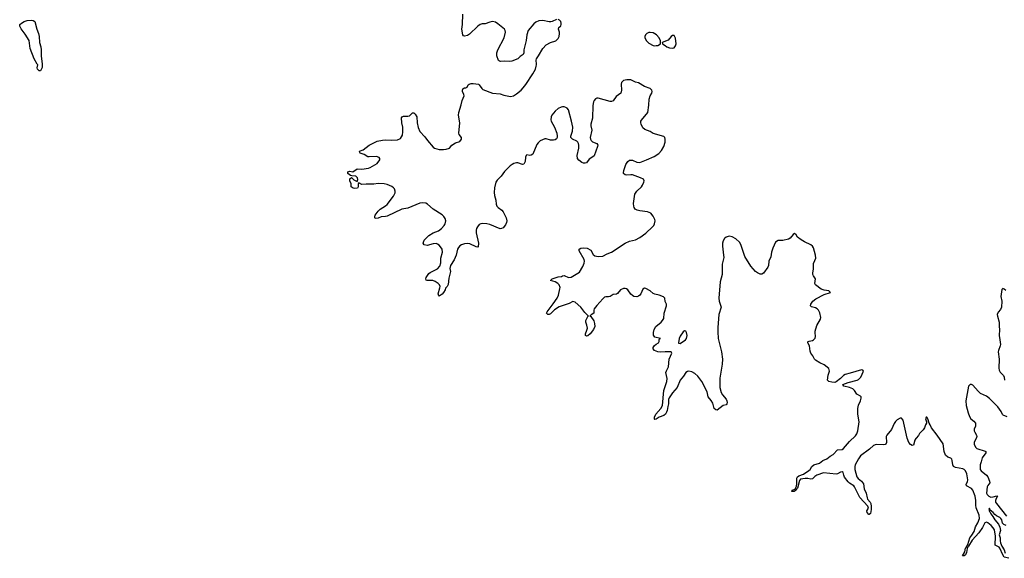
# Model space of a CAD drawing. Header units: inches. Extents: x 2005975 to 2217453, y 644152 to 846769.
# Tile 77 of 162: x 2107949 to 2121191, y 713354 to 720596. Entities that reach past the tile are written whole.
import ezdxf

# ---------------------------------------------------------------- set-up
doc = ezdxf.new("R2010")
doc.units = ezdxf.units.IN
doc.header["$MEASUREMENT"] = 0
for name, color, linetype in [('C1701', 7, 'Continuous'), ('C1702', 7, 'Continuous'), ('C1711', 7, 'Continuous'), ('C1712', 7, 'Continuous'), ('C1721', 7, 'Continuous')]:
    doc.layers.add(name, color=color, linetype=linetype)

msp = doc.modelspace()

# ---------------------------------------------------------------- linework, layer by layer
at = {"layer": 'C1701', "color": 6, "elevation": 300}
msp.add_lwpolyline([(2108251, 720000), (2108252, 719990), (2108250, 719955), (2108230, 719907), (2108210, 719909), (2108189, 719930), (2108186, 719950), (2108192, 719990), (2108186, 720000)], dxfattribs=at)
at = {"layer": 'C1702', "color": 6, "elevation": 300}
msp.add_lwpolyline([(2108186, 720000), (2108144, 720070), (2108092, 720210), (2108075, 720315), (2108023, 720403), (2107970, 720471), (2107949, 720510), (2107952, 720530), (2107973, 720550), (2108009, 720570), (2108050, 720584), (2108109, 720589), (2108130, 720585), (2108152, 720572), (2108180, 720470), (2108203, 720410), (2108210, 720370), (2108214, 720290), (2108233, 720230), (2108240, 720190), (2108238, 720110), (2108251, 720000)], dxfattribs=at)
at = {"layer": 'C1711', "color": 6, "elevation": 300}
msp.add_lwpolyline([(2120000, 714963), (2119990, 714944), (2119970, 714877), (2119950, 714872), (2119930, 714885), (2119909, 714910), (2119885, 714970), (2119833, 715210), (2119810, 715236), (2119790, 715238), (2119750, 715216), (2119730, 715192), (2119710, 715165), (2119674, 715086), (2119610, 715010), (2119603, 714990), (2119607, 714910), (2119600, 714890), (2119590, 714882), (2119570, 714878), (2119470, 714884), (2119432, 714870), (2119379, 714821), (2119257, 714730), (2119230, 714692), (2119186, 714610), (2119179, 714590), (2119180, 714550), (2119206, 714450), (2119226, 714426), (2119272, 714390), (2119296, 714356), (2119308, 714290), (2119332, 714232), (2119345, 714165), (2119352, 714150), (2119387, 714110), (2119398, 714090), (2119402, 714050), (2119401, 714010), (2119390, 713956), (2119376, 713944), (2119370, 713943), (2119349, 713970), (2119344, 713990), (2119363, 714030), (2119357, 714057), (2119248, 714170), (2119177, 714317), (2119166, 714330), (2119110, 714364), (2119090, 714383), (2119044, 714444), (2119033, 714470), (2119026, 714506), (2119010, 714517), (2118990, 714511), (2118950, 714491), (2118930, 714487), (2118759, 714501), (2118668, 714472), (2118644, 714456), (2118610, 714421), (2118590, 714418), (2118550, 714428), (2118512, 714428), (2118450, 714417), (2118439, 714401), (2118410, 714298), (2118396, 714284), (2118390, 714270), (2118377, 714263), (2118367, 714250), (2118333, 714250), (2118336, 714270), (2118377, 714283), (2118390, 714316), (2118397, 714323), (2118403, 714357), (2118403, 714430), (2118410, 714450), (2118430, 714464), (2118490, 714484), (2118564, 714536), (2118582, 714550), (2118604, 714590), (2118629, 714610), (2118705, 714635), (2118750, 714668), (2118803, 714690), (2118850, 714728), (2118890, 714749), (2118947, 714813), (2119010, 714818), (2119027, 714830), (2119110, 714925), (2119190, 714999), (2119210, 715028), (2119223, 715070), (2119241, 715190), (2119220, 715290), (2119222, 715370), (2119229, 715411), (2119259, 715470), (2119266, 715506), (2119264, 715524), (2119256, 715536), (2119210, 715559), (2119177, 715610), (2119153, 715633), (2119110, 715650), (2119035, 715670), (2119018, 715690), (2119090, 715717), (2119211, 715749), (2119230, 715760), (2119260, 715790), (2119297, 715870), (2119290, 715882), (2119270, 715886), (2119119, 715841), (2119050, 715825), (2119030, 715813), (2118987, 715770), (2118930, 715725), (2118910, 715718), (2118870, 715720), (2118833, 715730), (2118812, 715750), (2118823, 715817), (2118839, 715870), (2118838, 715890), (2118830, 715905), (2118770, 715955), (2118710, 715980), (2118650, 716017), (2118637, 716030), (2118615, 716075), (2118590, 716111), (2118579, 716139), (2118570, 716210), (2118547, 716250), (2118550, 716263), (2118554, 716270), (2118565, 716275), (2118610, 716283), (2118626, 716290), (2118648, 716312), (2118654, 716334), (2118647, 716390), (2118649, 716410), (2118670, 716482), (2118720, 716570), (2118722, 716590), (2118710, 716654), (2118692, 716690), (2118673, 716710), (2118650, 716722), (2118597, 716737), (2118585, 716750), (2118589, 716770), (2118617, 716810), (2118656, 716844), (2118770, 716899), (2118853, 716930), (2118830, 716952), (2118770, 716960), (2118730, 716974), (2118653, 717033), (2118645, 717050), (2118653, 717110), (2118626, 717150), (2118618, 717170), (2118617, 717190), (2118623, 717243), (2118623, 717317), (2118644, 717356), (2118655, 717390), (2118650, 717430), (2118623, 717530), (2118611, 717551), (2118590, 717570), (2118504, 717610), (2118457, 717637), (2118412, 717672), (2118390, 717705), (2118370, 717721), (2118350, 717706), (2118310, 717660), (2118290, 717647), (2118214, 717626), (2118150, 717628), (2118115, 717605), (2118078, 717522), (2118061, 717470), (2118051, 717409), (2118024, 717350), (2118022, 717290), (2118011, 717269), (2117951, 717189), (2117930, 717175), (2117910, 717174), (2117870, 717191), (2117846, 717210), (2117782, 717282), (2117702, 717410), (2117650, 717575), (2117630, 717605), (2117580, 717650), (2117530, 717678), (2117490, 717685), (2117450, 717671), (2117430, 717655), (2117410, 717623), (2117401, 717590), (2117400, 717550), (2117416, 717430), (2117417, 717397), (2117397, 717310), (2117398, 717170), (2117370, 717070), (2117353, 716850), (2117355, 716810), (2117383, 716730), (2117352, 716630), (2117338, 716458), (2117338, 716398), (2117344, 716310), (2117389, 716129), (2117400, 716030), (2117396, 715964), (2117364, 715776), (2117365, 715650), (2117383, 715583), (2117402, 715550), (2117450, 715494), (2117460, 715470), (2117462, 715450), (2117460, 715430), (2117450, 715419), (2117410, 715407), (2117330, 715345), (2117310, 715348), (2117290, 715370), (2117270, 715440), (2117250, 715476), (2117207, 715527), (2117194, 715590), (2117122, 715730), (2117070, 715801), (2117030, 715840), (2116990, 715863), (2116950, 715869), (2116930, 715864), (2116910, 715851), (2116878, 715802), (2116832, 715750), (2116791, 715650), (2116730, 715581), (2116685, 715510), (2116677, 715490), (2116676, 715430), (2116666, 715394), (2116658, 715342), (2116650, 715317), (2116633, 715290), (2116610, 715273), (2116549, 715251), (2116510, 715224), (2116490, 715218), (2116485, 715225), (2116486, 715250), (2116506, 715290), (2116574, 715370), (2116596, 715410), (2116613, 715610), (2116651, 715730), (2116658, 715770), (2116639, 715850), (2116646, 715874), (2116677, 715930), (2116684, 716030), (2116719, 716110), (2116711, 716131), (2116630, 716132), (2116565, 716125), (2116530, 716129), (2116488, 716150), (2116470, 716170), (2116470, 716190), (2116486, 716214), (2116508, 716232), (2116541, 716250), (2116549, 716270), (2116549, 716291), (2116554, 716306), (2116566, 716310), (2116490, 716325), (2116474, 716354), (2116472, 716390), (2116480, 716430), (2116503, 716470), (2116575, 716530), (2116594, 716550), (2116610, 716576), (2116617, 716650), (2116647, 716750), (2116646, 716770), (2116630, 716808), (2116625, 716850), (2116609, 716870), (2116550, 716892), (2116490, 716906), (2116470, 716916), (2116430, 716952), (2116370, 716981), (2116350, 716986), (2116330, 716973), (2116302, 716910), (2116288, 716892), (2116270, 716879), (2116250, 716871), (2116210, 716874), (2116190, 716886), (2116170, 716906), (2116130, 716963), (2116110, 716977), (2116090, 716983), (2116070, 716982), (2116030, 716964), (2115990, 716916), (2115974, 716906), (2115930, 716901), (2115890, 716876), (2115870, 716870), (2115830, 716870), (2115816, 716864), (2115790, 716843), (2115710, 716754), (2115677, 716710), (2115670, 716690), (2115671, 716650), (2115633, 716627), (2115618, 716610), (2115630, 716603), (2115669, 716549), (2115680, 716510), (2115683, 716470), (2115666, 716430), (2115621, 716370), (2115590, 716345), (2115570, 716341), (2115559, 716350), (2115558, 716370), (2115578, 716422), (2115584, 716450), (2115578, 716490), (2115565, 716530), (2115565, 716550), (2115590, 716606), (2115598, 716610), (2115550, 716659), (2115497, 716730), (2115420, 716800), (2115390, 716805), (2115340, 716780), (2115205, 716735), (2115144, 716696), (2115090, 716642), (2115070, 716633), (2115052, 716632), (2115041, 716641), (2115036, 716650), (2115042, 716670), (2115126, 716774), (2115178, 716850), (2115194, 716890), (2115215, 716975), (2115216, 716996), (2115206, 717030), (2115187, 717050), (2115150, 717070), (2115090, 717090), (2115112, 717110), (2115190, 717138), (2115235, 717145), (2115250, 717153), (2115270, 717155), (2115330, 717130), (2115367, 717133), (2115480, 717200), (2115524, 717276), (2115540, 717320), (2115544, 717350), (2115539, 717370), (2115472, 717490), (2115474, 717510), (2115497, 717523), (2115530, 717528), (2115582, 717522), (2115630, 717497), (2115660, 717440), (2115683, 717423), (2115730, 717410), (2115790, 717417), (2115850, 717447), (2115910, 717469), (2116090, 717590), (2116150, 717617), (2116230, 717635), (2116290, 717666), (2116370, 717724), (2116460, 717810), (2116476, 717830), (2116485, 717850), (2116495, 717890), (2116491, 717910), (2116470, 717952), (2116436, 717996), (2116394, 718014), (2116290, 718026), (2116254, 718034), (2116228, 718050), (2116213, 718070), (2116208, 718088), (2116206, 718126), (2116221, 718250), (2116248, 718292), (2116310, 718347), (2116326, 718370), (2116344, 718410), (2116346, 718430), (2116337, 718450), (2116298, 718470), (2116190, 718508), (2116168, 718512), (2116110, 718504), (2116090, 718510), (2116071, 718530), (2116070, 718538), (2116073, 718570), (2116103, 718650), (2116130, 718691), (2116150, 718705), (2116171, 718709), (2116190, 718707), (2116250, 718679), (2116290, 718675), (2116381, 718710), (2116482, 718758), (2116545, 718795), (2116583, 718837), (2116611, 718890), (2116628, 718950), (2116630, 718990), (2116624, 719010), (2116610, 719024), (2116470, 719064), (2116430, 719091), (2116358, 719118), (2116330, 719144), (2116306, 719190), (2116302, 719210), (2116304, 719230), (2116310, 719243), (2116396, 719350), (2116412, 719448), (2116414, 719526), (2116430, 719570), (2116453, 719610), (2116456, 719630), (2116449, 719650), (2116429, 719670), (2116350, 719697), (2116270, 719746), (2116230, 719756), (2116170, 719786), (2116113, 719787), (2116070, 719776), (2116042, 719750), (2116040, 719730), (2116043, 719650), (2116032, 719610), (2115970, 719563), (2115930, 719505), (2115910, 719496), (2115890, 719497), (2115730, 719542), (2115710, 719540), (2115691, 719530), (2115675, 719510), (2115665, 719490), (2115658, 719442), (2115653, 719270), (2115632, 719190), (2115632, 719170), (2115646, 719110), (2115622, 719010), (2115624, 718990), (2115634, 718970), (2115655, 718955), (2115712, 718930), (2115724, 718910), (2115722, 718890), (2115675, 718765), (2115659, 718750), (2115610, 718720), (2115570, 718672), (2115555, 718665), (2115530, 718668), (2115510, 718677), (2115470, 718707), (2115452, 718730), (2115445, 718770), (2115468, 718870), (2115470, 718910), (2115464, 718930), (2115456, 718950), (2115444, 718964), (2115384, 718990), (2115363, 719010), (2115360, 719030), (2115383, 719097), (2115387, 719150), (2115371, 719230), (2115330, 719383), (2115310, 719407), (2115295, 719415), (2115270, 719424), (2115250, 719425), (2115230, 719420), (2115190, 719400), (2115150, 719368), (2115106, 719310), (2115097, 719290), (2115091, 719250), (2115095, 719230), (2115141, 719150), (2115175, 719070), (2115179, 719030), (2115176, 719010), (2115167, 718993), (2115150, 718980), (2115130, 718975), (2115090, 718978), (2115030, 718993), (2115010, 718992), (2114950, 718966), (2114921, 718939), (2114903, 718917), (2114850, 718788), (2114830, 718775), (2114810, 718770), (2114770, 718777), (2114760, 718770), (2114753, 718747), (2114749, 718690), (2114730, 718654), (2114710, 718650), (2114650, 718669), (2114630, 718670), (2114597, 718663), (2114571, 718649), (2114544, 718630), (2114470, 718555), (2114423, 718490), (2114370, 718437), (2114353, 718410), (2114333, 718333), (2114331, 718271), (2114334, 718230), (2114351, 718170), (2114356, 718116), (2114366, 718090), (2114383, 718070), (2114433, 718033), (2114450, 718013), (2114493, 717930), (2114500, 717890), (2114498, 717870), (2114484, 717836), (2114450, 717798), (2114430, 717788), (2114410, 717784), (2114270, 717841), (2114230, 717853), (2114170, 717857), (2114150, 717853), (2114130, 717841), (2114105, 717810), (2114094, 717790), (2114090, 717766), (2114090, 717730), (2114118, 717590), (2114117, 717543), (2114110, 717536), (2114090, 717540), (2114002, 717582), (2113970, 717587), (2113930, 717581), (2113892, 717568), (2113870, 717553), (2113850, 717532), (2113838, 717510), (2113818, 717430), (2113793, 717367), (2113742, 717290), (2113735, 717250), (2113741, 717210), (2113738, 717190), (2113719, 717121), (2113710, 717037), (2113698, 717010), (2113676, 716984), (2113670, 716964), (2113650, 716930), (2113630, 716907), (2113590, 716879), (2113584, 716884), (2113575, 716910), (2113601, 716990), (2113603, 717010), (2113594, 717030), (2113576, 717050), (2113537, 717077), (2113507, 717087), (2113427, 717087), (2113415, 717095), (2113413, 717110), (2113416, 717130), (2113450, 717183), (2113470, 717197), (2113570, 717245), (2113599, 717281), (2113612, 717328), (2113611, 717390), (2113634, 717470), (2113629, 717510), (2113610, 717542), (2113590, 717563), (2113570, 717579), (2113550, 717586), (2113510, 717582), (2113430, 717561), (2113390, 717570), (2113375, 717590), (2113390, 717630), (2113450, 717692), (2113510, 717728), (2113581, 717759), (2113620, 717790), (2113656, 717830), (2113671, 717850), (2113678, 717870), (2113679, 717890), (2113670, 717921), (2113652, 717950), (2113630, 717970), (2113510, 718050), (2113435, 718115), (2113410, 718128), (2113370, 718134), (2113330, 718128), (2113170, 718062), (2113090, 718049), (2112890, 717955), (2112870, 717950), (2112810, 717946), (2112770, 717926), (2112730, 717922), (2112724, 717930), (2112724, 717944), (2112730, 717967), (2112770, 718023), (2112796, 718050), (2112868, 718092), (2112890, 718110), (2112975, 718225), (2112998, 718270), (2113000, 718290), (2112990, 718322), (2112977, 718337), (2112953, 718353), (2112890, 718382), (2112850, 718391), (2112770, 718394), (2112710, 718384), (2112610, 718385), (2112550, 718378), (2112510, 718402), (2112501, 718390), (2112503, 718350), (2112491, 718330), (2112450, 718325), (2112435, 718330), (2112409, 718350), (2112409, 718390), (2112389, 718430), (2112390, 718454), (2112410, 718474), (2112444, 718444), (2112490, 718422), (2112495, 718445), (2112492, 718470), (2112470, 718491), (2112415, 718495), (2112400, 718500), (2112362, 718530), (2112362, 718550), (2112390, 718559), (2112430, 718551), (2112490, 718590), (2112550, 718588), (2112639, 718601), (2112663, 718610), (2112756, 718664), (2112793, 718710), (2112794, 718730), (2112785, 718745), (2112750, 718757), (2112650, 718750), (2112630, 718754), (2112582, 718782), (2112530, 718802), (2112522, 718810), (2112519, 718830), (2112570, 718844), (2112650, 718907), (2112729, 718951), (2112759, 718961), (2112830, 718978), (2112870, 718982), (2112950, 718975), (2113030, 718982), (2113070, 719000), (2113097, 719043), (2113102, 719090), (2113101, 719150), (2113087, 719210), (2113084, 719276), (2113092, 719288), (2113110, 719297), (2113170, 719299), (2113190, 719305), (2113205, 719315), (2113230, 719344), (2113250, 719344), (2113270, 719327), (2113289, 719290), (2113295, 719210), (2113306, 719146), (2113330, 719091), (2113399, 719019), (2113432, 718972), (2113510, 718882), (2113530, 718870), (2113590, 718852), (2113650, 718849), (2113687, 718853), (2113729, 718870), (2113763, 718910), (2113810, 718940), (2113870, 718959), (2113889, 718990), (2113889, 719010), (2113861, 719050), (2113856, 719070), (2113870, 719210), (2113850, 719310), (2113854, 719350), (2113888, 719452), (2113898, 719510), (2113925, 719570), (2113923, 719590), (2113905, 719630), (2113905, 719650), (2113910, 719665), (2113930, 719681), (2113950, 719681), (2113968, 719690), (2113982, 719718), (2113995, 719730), (2114022, 719738), (2114050, 719738), (2114118, 719730), (2114130, 719721), (2114165, 719670), (2114179, 719659), (2114310, 719610), (2114410, 719598), (2114459, 719579), (2114550, 719561), (2114590, 719573), (2114630, 719598), (2114693, 719647), (2114722, 719678), (2114756, 719724), (2114850, 719867), (2114884, 719930), (2114897, 719970), (2114900, 719990), (2114899, 720000)], dxfattribs=at)
msp.add_lwpolyline([(2116890, 716412), (2116870, 716399), (2116830, 716340), (2116819, 716310), (2116809, 716249), (2116810, 716245), (2116830, 716244), (2116902, 716290), (2116918, 716310), (2116928, 716350), (2116917, 716390), (2116907, 716407)], close=True, dxfattribs=at)
at = {"layer": 'C1712', "color": 6, "elevation": 300}
for points in [[(2115170, 720599), (2115110, 720571), (2115092, 720568), (2115070, 720568), (2114986, 720586), (2114930, 720580), (2114890, 720563), (2114862, 720538), (2114789, 720450), (2114771, 720390), (2114762, 720318), (2114729, 720191), (2114729, 720150), (2114721, 720130), (2114680, 720100), (2114648, 720070), (2114570, 720040), (2114530, 720032), (2114470, 720038), (2114415, 720035), (2114400, 720040), (2114389, 720049), (2114367, 720110), (2114366, 720150), (2114381, 720190), (2114463, 720350), (2114482, 720430), (2114480, 720450), (2114470, 720470), (2114381, 720541), (2114350, 720561), (2114310, 720570), (2114270, 720563), (2114210, 720541), (2114170, 720542), (2114141, 720530), (2114110, 720510), (2113997, 720403), (2113970, 720384), (2113930, 720373), (2113917, 720377), (2113910, 720390), (2113895, 720470), (2113905, 720530), (2113910, 720670)], [(2114899, 720000), (2114894, 720050), (2114899, 720070), (2114928, 720112), (2114983, 720210), (2115030, 720256), (2115090, 720288), (2115159, 720310), (2115190, 720341), (2115203, 720370), (2115210, 720410), (2115210, 720430), (2115197, 720470), (2115199, 720490), (2115226, 720514), (2115232, 720530), (2115231, 720550), (2115225, 720570), (2115210, 720589), (2115190, 720599)]]:
    msp.add_lwpolyline(points, dxfattribs=at)
for points in [[(2116430, 720425), (2116410, 720424), (2116382, 720410), (2116365, 720390), (2116357, 720370), (2116357, 720350), (2116378, 720310), (2116410, 720282), (2116470, 720248), (2116490, 720244), (2116510, 720247), (2116530, 720251), (2116568, 720270), (2116569, 720310), (2116549, 720350), (2116515, 720390), (2116470, 720417)], [(2116730, 720385), (2116710, 720369), (2116670, 720321), (2116592, 720290), (2116594, 720270), (2116630, 720251), (2116652, 720230), (2116690, 720217), (2116730, 720211), (2116750, 720217), (2116770, 720246), (2116776, 720270), (2116770, 720348), (2116750, 720384)]]:
    msp.add_lwpolyline(points, close=True, dxfattribs=at)
at = {"layer": 'C1721', "color": 6, "elevation": 300}
for points in [[(2121210, 716956), (2121190, 716973), (2121170, 716982), (2121158, 716970), (2121146, 716874), (2121158, 716810), (2121154, 716730), (2121141, 716699), (2121110, 716663), (2121097, 716630), (2121098, 716610), (2121121, 716530), (2121122, 716470), (2121128, 716430), (2121121, 716350), (2121133, 716290), (2121138, 716230), (2121137, 716210), (2121112, 716150), (2121109, 716130), (2121124, 716030), (2121119, 715910), (2121124, 715884), (2121137, 715857), (2121182, 715810), (2121190, 715790), (2121193, 715750)], [(2121230, 715254), (2121177, 715277), (2121168, 715288), (2121150, 715330), (2121105, 715390), (2120990, 715502), (2120950, 715532), (2120871, 715571), (2120840, 715600), (2120770, 715683), (2120750, 715693), (2120730, 715693), (2120710, 715668), (2120672, 715470), (2120678, 715410), (2120704, 715310), (2120721, 715261), (2120741, 715230), (2120780, 715200), (2120802, 715170), (2120802, 715130), (2120787, 715090), (2120786, 715070), (2120793, 715050), (2120817, 715010), (2120820, 714990), (2120814, 714966), (2120786, 714914), (2120784, 714890), (2120805, 714850), (2120823, 714830), (2120934, 714794), (2120941, 714790), (2120943, 714783), (2120943, 714770), (2120893, 714707), (2120882, 714650), (2120868, 714610), (2120865, 714570), (2120867, 714550), (2120878, 714530), (2120950, 714470), (2120968, 714450), (2120993, 714390), (2120996, 714370), (2120968, 714332), (2120963, 714317), (2120953, 714230), (2120962, 714210), (2120981, 714190), (2121010, 714178), (2121041, 714179), (2121090, 714194), (2121100, 714190), (2121081, 714159), (2121072, 714130), (2121075, 714110), (2121086, 714090), (2121219, 713919)], [(2121250, 713354), (2121190, 713371), (2121170, 713402), (2121132, 713492), (2121123, 713503), (2121067, 713530), (2121071, 713650), (2121058, 713738), (2121043, 713763), (2121013, 713793), (2120971, 713831), (2120950, 713839), (2120930, 713829), (2120899, 713770), (2120850, 713695), (2120761, 713599), (2120710, 713517), (2120704, 713516), (2120693, 713487), (2120684, 713430), (2120670, 713399), (2120650, 713387), (2120629, 713389), (2120659, 713441), (2120670, 713492), (2120679, 713501), (2120690, 713530), (2120701, 713539), (2120728, 713630), (2120756, 713664), (2120785, 713715), (2120802, 713778), (2120837, 713830), (2120856, 713890), (2120853, 713933), (2120814, 714034), (2120809, 714069), (2120810, 714130), (2120801, 714190), (2120770, 714272), (2120751, 714291), (2120684, 714330), (2120678, 714350), (2120696, 714384), (2120700, 714410), (2120686, 714490), (2120670, 714530), (2120650, 714548), (2120635, 714555), (2120535, 714575), (2120509, 714589), (2120500, 714610), (2120492, 714670), (2120485, 714685), (2120470, 714699), (2120430, 714713), (2120401, 714741), (2120382, 714790), (2120370, 714891), (2120290, 715010), (2120212, 715110), (2120195, 715150), (2120181, 715170), (2120162, 715230), (2120150, 715253), (2120142, 715250), (2120132, 715230), (2120147, 715190), (2120143, 715170), (2120131, 715149), (2120118, 715110), (2120100, 715080), (2120051, 715030), (2120036, 715004), (2120004, 714970), (2120000, 714963)], [(2121217, 713797), (2121185, 713810), (2121167, 713827), (2121157, 713870), (2121146, 713890), (2121130, 713904), (2121085, 713925), (2121063, 713943), (2121043, 713970), (2121001, 714001), (2120990, 714027), (2120984, 714016), (2120990, 713985), (2120998, 713978), (2121010, 713950), (2121038, 713918), (2121065, 713870), (2121112, 713812), (2121131, 713771), (2121138, 713730), (2121124, 713670), (2121135, 713630), (2121134, 713590), (2121141, 713561), (2121159, 713519), (2121190, 713466), (2121204, 713424)]]:
    msp.add_lwpolyline(points, dxfattribs=at)

doc.saveas('drawing.dxf')
